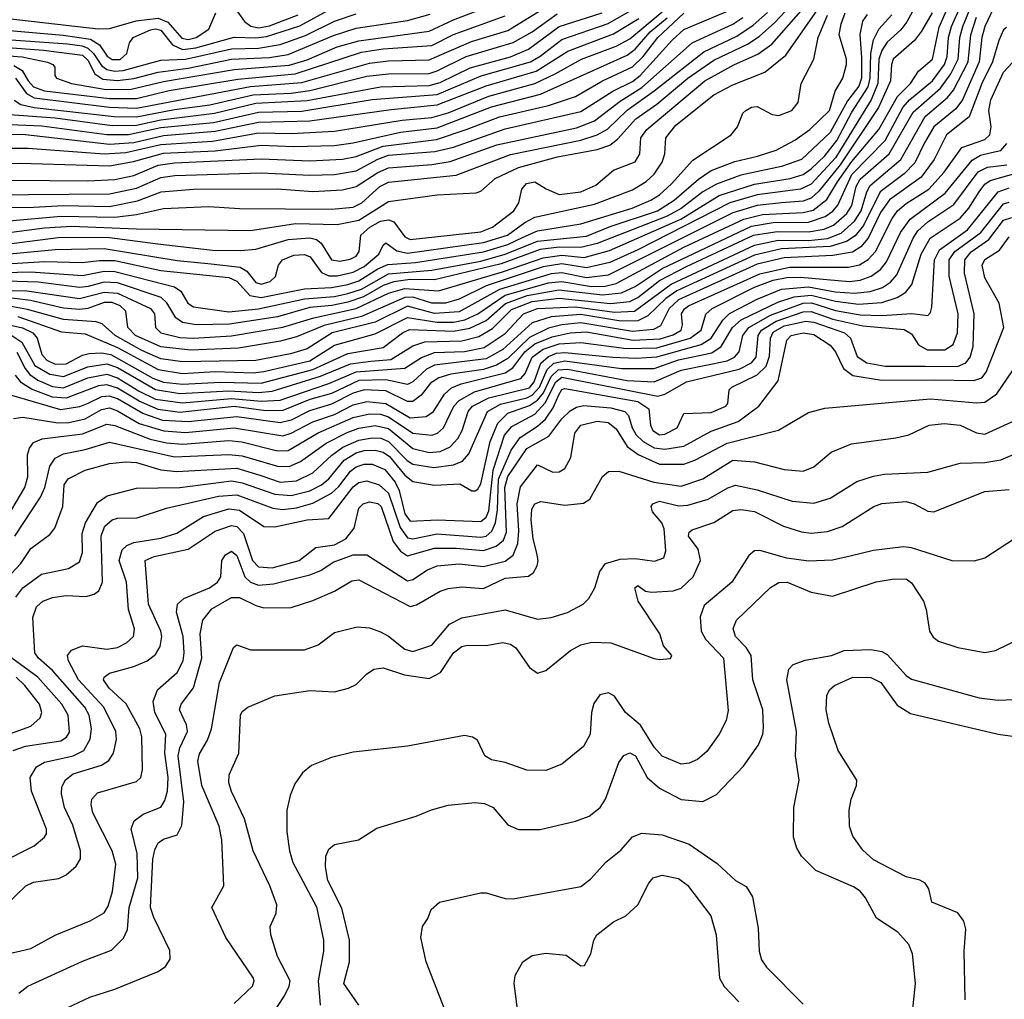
# Model space of a CAD drawing. Extents: x 997028 to 1115134, y 536408 to 618974.
# Tile 155 of 256: x 1025444 to 1029077, y 557977 to 561590. Entities that reach past the tile are written whole.
import ezdxf

# ---------------------------------------------------------------- set-up
doc = ezdxf.new("R2010")
doc.units = 0

msp = doc.modelspace()

# ---------------------------------------------------------------- linework, layer by layer
at = {"layer": '0CON10XD'}
for points in [[(1025395, 560803.8), (1025535, 560822.4), (1025635, 560828.5), (1025875, 560818.3), (1026295, 560812.1), (1026461.2, 560838.8), (1026615, 560835.1), (1026695, 560850.4), (1026805, 560919.3), (1026985, 560944.1), (1027128.8, 560951.2), (1027145, 560957.8), (1027198.9, 561005), (1027284.9, 561045.1), (1027428.1, 561085), (1027575, 561111.2), (1027622.1, 561127.9), (1027650.4, 561149.6), (1027717.6, 561225), (1027795, 561279.1), (1027909.5, 561375), (1028005, 561441.2), (1028129.9, 561500.1), (1028172.4, 561527.7), (1028230.2, 561579.8), (1028384.8, 561745)], [(1025405, 560464.9), (1025453.5, 560453.5), (1025492.5, 560435), (1025508.4, 560415), (1025525, 560354.8), (1025544.3, 560335), (1025575, 560319.9), (1025615, 560320.8), (1025675, 560352.4), (1025700.5, 560359.5), (1025745, 560361.6), (1025780.3, 560355), (1025935, 560268.3), (1025975, 560253.2), (1026045, 560245.5), (1026185, 560253.7), (1026335, 560249.8), (1026525, 560300), (1026655, 560358.7), (1026785, 560380.6), (1026857, 560435), (1026882.6, 560447.4), (1027045, 560441.9), (1027105, 560452.7), (1027165, 560481), (1027236.2, 560543.8), (1027317, 560573), (1027434, 560594), (1027594.1, 560575.9), (1027665, 560583.3), (1027715, 560605.6), (1027815, 560672.1), (1028145, 560828.6), (1028225, 560842.1), (1028355, 560843.2), (1028415.9, 560864.1), (1028445, 560884.3), (1028463.4, 560906.6), (1028515, 561019.4), (1028637.6, 561145), (1028703.4, 561266.6), (1028727.2, 561295), (1028812.2, 561365), (1028856.3, 561425), (1028867, 561455), (1028871.5, 561525), (1028883, 561565), (1028948.5, 561715)], [(1025436.9, 560495), (1025598.5, 560438.5), (1025685, 560431.6), (1025805, 560381), (1025955, 560300.1), (1026045, 560285.3), (1026165, 560292.7), (1026305, 560287.9), (1026345, 560292), (1026515, 560332.5), (1026605, 560389.7), (1026755, 560431.1), (1026875, 560492.3), (1026985, 560474.8), (1027045, 560474.9), (1027086.7, 560483.3), (1027135, 560505.1), (1027235, 560573.8), (1027395, 560619.8), (1027445, 560624.6), (1027553.8, 560606.2), (1027605, 560607.7), (1027645, 560616.7), (1027895, 560751.5), (1028116, 560854), (1028185, 560871.8), (1028335, 560878.8), (1028372.1, 560887.9), (1028422.5, 560927.5), (1028462.1, 560992.1), (1028515, 561066.8), (1028614.9, 561185), (1028683.4, 561306.6), (1028731.1, 561355), (1028760.2, 561399.8), (1028812.9, 561445), (1028837.1, 561562.9), (1028903.1, 561715)], [(1027386.1, 560966.1), (1027435, 560945.5), (1027515, 560955.5), (1027569.5, 560980.5), (1027634.7, 561035.3), (1027715, 561066), (1027731.8, 561095), (1027736.6, 561155), (1027758.4, 561185), (1027972.2, 561365), (1028082, 561425), (1028167.3, 561462.7), (1028219.4, 561500.6), (1028398.9, 561705)], [(1025346.7, 561206.7), (1025525, 561198.5), (1025765, 561167), (1025845, 561166.9), (1025965, 561192.1), (1026158.5, 561211.5), (1026325, 561249.4), (1026485, 561253.4), (1026745, 561295.8), (1026985, 561314.3), (1027147.2, 561382.8), (1027328.8, 561435), (1027365, 561455.7), (1027445, 561517.8), (1027615, 561576.5), (1027765, 561663.9)], [(1025355, 560721.2), (1025575, 560743.1), (1025755, 560746.4), (1026025, 560702.4), (1026149.8, 560690.2), (1026257.2, 560677.2), (1026282.2, 560662.2), (1026315, 560621.2), (1026335, 560614.2), (1026367.9, 560625), (1026387.2, 560642.8), (1026399.2, 560685), (1026413.5, 560705), (1026455, 560721.1), (1026495, 560723.8), (1026515.3, 560715), (1026557.6, 560657.6), (1026585, 560645.7), (1026615, 560645.4), (1026675, 560658.4), (1026715, 560679.5), (1026769.3, 560725), (1026785, 560758.8), (1026795, 560767.5), (1026835, 560737.3), (1026875, 560728.9), (1027155, 560768.3), (1027243.4, 560795), (1027307.4, 560842.6), (1027345, 560861.4), (1027565, 560910.1), (1027705, 560963.2), (1027756.2, 560993.8), (1027785, 561020), (1027815.2, 561065), (1027824.3, 561095), (1027828.2, 561155), (1027865, 561200.7), (1028005, 561312.6), (1028075, 561350.4), (1028193.6, 561396.4), (1028270.6, 561459.4), (1028413.9, 561665)], [(1028751.7, 561645), (1028717.2, 561582.8), (1028695, 561553.4), (1028645, 561506.8), (1028625, 561476.7), (1028615, 561444.3), (1028610.3, 561355), (1028585.8, 561294.2), (1028455, 561080.8), (1028365, 560984.1), (1028325, 560964.9), (1028165, 560944.3), (1028065, 560914.7), (1027725, 560741.2), (1027621.2, 560695), (1027535, 560674.9), (1027445, 560689.2), (1027375, 560678.9), (1027165, 560608.7), (1027065, 560559.9), (1027015.7, 560545), (1026965, 560544.7), (1026895, 560566.3), (1026865, 560565.6), (1026705, 560495.6), (1026567.4, 560462.6), (1026465, 560420.3), (1026406, 560404), (1026250.9, 560379.1), (1026075, 560371.6), (1025965, 560383.1), (1025871.3, 560425), (1025842.8, 560455), (1025835.6, 560515), (1025814.8, 560535), (1025785, 560546.8), (1025755, 560547.1), (1025695, 560525.1), (1025665, 560521.2), (1025605, 560526.4), (1025484, 560554), (1025395.2, 560565.2)], [(1025415, 560425.3), (1025451.4, 560401.4), (1025499.6, 560315), (1025555, 560282.5), (1025605, 560274.3), (1025695, 560310), (1025765, 560320.9), (1025805, 560307.7), (1025945, 560226), (1026035, 560211), (1026215, 560221.4), (1026324.9, 560214.9), (1026375, 560219.7), (1026554.1, 560275.9), (1026665, 560321.4), (1026739.5, 560330.5), (1026812.8, 560337.2), (1026895, 560387.6), (1026938.3, 560401.7), (1027075, 560406.1), (1027138.2, 560421.8), (1027189.2, 560450.8), (1027258.9, 560521.1), (1027335, 560550.4), (1027435, 560563.4), (1027624, 560544), (1027695, 560551.1), (1027725, 560566), (1027805, 560628.4), (1027905, 560680), (1028151.4, 560795), (1028239.6, 560809.6), (1028355, 560807.3), (1028412.2, 560817.8), (1028447.5, 560832.5), (1028496.9, 560875), (1028515.1, 560905), (1028530.5, 560975), (1028545, 561001.8), (1028652.3, 561095), (1028741, 561249), (1028841.8, 561338.2), (1028880, 561390), (1028906.7, 561445), (1028913.4, 561525), (1028924.1, 561565), (1028967.9, 561672.1)], [(1025427.6, 561375), (1025468.4, 561318.4), (1025497.5, 561302.5), (1025775, 561267.5), (1025875, 561264.2), (1026295, 561343.3), (1026485, 561358.7), (1026735, 561430.5), (1026805, 561439.1), (1026955, 561441.6), (1027110.5, 561509.5), (1027245, 561550.4), (1027415.2, 561654.8)], [(1025855, 561334.5), (1025975, 561362.8), (1026235, 561406.9), (1026437.8, 561422.2), (1026505, 561441.9), (1026615, 561489.8), (1026695, 561512.6), (1026955, 561547.9), (1027045, 561590), (1027205, 561651.8)], [(1025235, 560654.7), (1025485, 560659.8), (1025675, 560647.3), (1025755, 560662.2), (1025795, 560661.5), (1026014.6, 560605), (1026038.8, 560588.8), (1026064.6, 560545), (1026085, 560531.1), (1026215, 560512.7), (1026325, 560523.5), (1026495, 560560.6), (1026605, 560569.4), (1026655, 560579.8), (1026705, 560596.8), (1026805, 560652.9), (1026965, 560666.9), (1027145, 560699.5), (1027234.8, 560725.2), (1027355, 560773.1), (1027535, 560791.8), (1027622.7, 560827.3), (1027797.8, 560885), (1027858.5, 560925), (1027948.3, 561001.7), (1027995, 561033.4), (1028083.1, 561066.9), (1028166.5, 561086.5), (1028235, 561108.8), (1028305, 561145.8), (1028360.3, 561185), (1028432.7, 561255), (1028453.7, 561326.3), (1028482.1, 561375), (1028495.3, 561425), (1028495.3, 561445), (1028467.7, 561535), (1028474.8, 561575), (1028490.3, 561615)], [(1025255, 561251.5), (1025575, 561228.1), (1025675.1, 561214.9), (1025785, 561199.7), (1025875, 561200.8), (1025965, 561220.9), (1026162.7, 561245), (1026315, 561282.3), (1026505, 561291.9), (1026775, 561342.5), (1026955, 561347), (1026995, 561358.2), (1027106.8, 561413.2), (1027255, 561452.7), (1027321.5, 561481.5), (1027435, 561565.4), (1027592.9, 561615)], [(1025273.6, 561116.4), (1025475, 561117), (1025755, 561095.1), (1025835, 561100.6), (1025965, 561129.8), (1026155, 561142.5), (1026325, 561173), (1026445, 561170.8), (1026605, 561179.5), (1026855, 561220.1), (1026965, 561229.5), (1027025, 561247.2), (1027175, 561307.8), (1027345, 561354.7), (1027419.5, 561390.5), (1027517.1, 561445), (1027645, 561492.6), (1027695, 561520.1), (1027815, 561619)], [(1025325, 560944), (1025775, 560947.6), (1025875, 560968.7), (1025965, 561008.5), (1026016.7, 561015), (1026335, 561025.1), (1026515, 561016.8), (1026605, 561019.7), (1026685, 561033), (1026765, 561076.2), (1026805, 561090.3), (1026975.7, 561104.3), (1027045, 561120), (1027235, 561188.1), (1027515, 561252.2), (1027633.3, 561326.7), (1027705, 561361.9), (1027733.8, 561385), (1027851.7, 561515), (1027895, 561554.2), (1028065, 561625.4)], [(1025335, 561556.5), (1025603.6, 561533.6), (1025705, 561518.7), (1025738.1, 561498.1), (1025766.3, 561456.3), (1025785, 561443.1), (1025815, 561443.9), (1025839.1, 561465), (1025848.4, 561505), (1025862, 561525), (1025926.6, 561553.4), (1025945, 561556.9), (1025965, 561551.9), (1026007.2, 561497.2), (1026045, 561480.3), (1026094, 561486), (1026235, 561526.3), (1026315, 561522.8), (1026355, 561528.3), (1026477.3, 561567.3), (1026595, 561631)], [(1025335, 561601.5), (1025733.1, 561556.9), (1025775, 561557.6), (1025873.9, 561586.1), (1025955, 561595.8), (1025991, 561581), (1026041.7, 561521.7), (1026065, 561517.4), (1026095, 561524.7), (1026141.2, 561555), (1026167.3, 561615)], [(1025335, 560685.9), (1025535, 560698.6), (1025675.1, 560695.1), (1025737.4, 560702.6), (1025795, 560702), (1025965, 560665.6), (1026215, 560639.3), (1026245, 560625.5), (1026293.4, 560573.4), (1026335, 560565.1), (1026495, 560597.7), (1026595, 560602), (1026655, 560613.1), (1026695, 560627), (1026765, 560671.5), (1026802.6, 560687.4), (1026904.4, 560695), (1027155, 560734.1), (1027245, 560761.2), (1027301.3, 560788.7), (1027355, 560811.2), (1027515, 560836.7), (1027704.6, 560895), (1027773.3, 560925), (1027805, 560944.5), (1027849.1, 560985), (1027927.7, 561072.3), (1028068.9, 561165), (1028092.5, 561195), (1028112, 561245), (1028124, 561255), (1028145, 561267.5), (1028165, 561270), (1028220.6, 561240.6), (1028245, 561236.4), (1028293.1, 561255), (1028316.4, 561285), (1028328.2, 561355), (1028374.8, 561445.2), (1028391.1, 561525), (1028425, 561606.4)], [(1025336.8, 560593.2), (1025470.4, 560589.6), (1025665, 560561.8), (1025755, 560584.9), (1025805, 560581.1), (1025926.5, 560525), (1025940.8, 560505), (1025944.7, 560455), (1025965, 560435.2), (1026035, 560418.3), (1026085, 560416), (1026225, 560424.2), (1026415, 560456), (1026529.1, 560490.9), (1026685, 560524.6), (1026805, 560581.1), (1026865, 560598.8), (1026989.6, 560590.4), (1027225, 560660), (1027375, 560711.5), (1027445, 560721.1), (1027526.7, 560713.3), (1027620.8, 560739.2), (1027883.1, 560855), (1028025, 560941.6), (1028155, 560983.6), (1028286.9, 561005), (1028335, 561019.3), (1028365, 561039.7), (1028415, 561088.5), (1028459.5, 561145), (1028515, 561248.8), (1028575, 561343.2), (1028581.9, 561375), (1028584.5, 561465.5), (1028594.5, 561515.5), (1028614.5, 561555), (1028662.2, 561607.8)], [(1028570.9, 561609.1), (1028554.6, 561585.4), (1028544.8, 561535.2), (1028550.5, 561450.5), (1028550.4, 561375), (1028540.9, 561345), (1028498.8, 561291.2), (1028435, 561174.5), (1028328.6, 561075), (1028255, 561049.2), (1028105, 561017), (1028015.8, 560984.2), (1027965, 560955.9), (1027885, 560894), (1027832.7, 560865), (1027574.8, 560765.2), (1027515, 560749.8), (1027435, 560750.7), (1027365, 560742.1), (1027220.6, 560689.4), (1026975, 560630.8), (1026885, 560631.8), (1026825, 560623.7), (1026785, 560609.7), (1026712.5, 560567.5), (1026655, 560548.3), (1026595.5, 560535.5), (1026515, 560528.2), (1026395, 560494.5), (1026217.4, 560467.4), (1026095, 560464.3), (1026045, 560473.2), (1026020.5, 560490.5), (1025986.5, 560546.5), (1025965.5, 560565.4), (1025805, 560619.7), (1025755, 560622.4), (1025696, 560606), (1025665, 560602.6), (1025511.6, 560621.6), (1025395, 560625.2)], [(1025405, 560848.6), (1025595, 560865.3), (1025795, 560862.2), (1025875, 560871.3), (1025975, 560894.1), (1026141.5, 560901.5), (1026255, 560894.4), (1026595, 560891.4), (1026675, 560898.5), (1026706.1, 560915), (1026773, 560975), (1026805, 560991.1), (1027055, 561017.4), (1027255, 561093.6), (1027515, 561145.9), (1027574.7, 561165.3), (1027613.3, 561186.7), (1027685, 561257), (1027785, 561328.4), (1027968.3, 561471.7), (1028090.7, 561529.3), (1028150.4, 561569.6), (1028203.5, 561616.5)], [(1028810.7, 561615), (1028771.5, 561548.5), (1028745.9, 561514.1), (1028667.7, 561445), (1028661.1, 561425), (1028657.8, 561365), (1028613.4, 561266.6), (1028471.8, 561055), (1028392.8, 560957.2), (1028365, 560931.8), (1028335, 560920.9), (1028254.7, 560915.3), (1028165, 560905.1), (1028075, 560877.5), (1027615, 560648.2), (1027535, 560637.8), (1027445, 560656.7), (1027405, 560653.3), (1027215, 560595.1), (1027065, 560512.3), (1026975, 560506.1), (1026875, 560533.2), (1026755, 560474.7), (1026596.5, 560435), (1026505, 560376.7), (1026442.8, 560357.2), (1026315, 560333.2), (1026045, 560327.7), (1025965, 560339.6), (1025895, 560369.7), (1025795.6, 560425), (1025748.3, 560468.3), (1025725.8, 560475.8), (1025605, 560484.7), (1025471.9, 560521.9), (1025405, 560534)], [(1025415, 560998.4), (1025695, 560995.9), (1025795, 561000.5), (1025865.2, 561015.2), (1025955, 561053.7), (1026015, 561061.9), (1026335, 561077), (1026515, 561070.1), (1026635, 561075.4), (1026685, 561085.9), (1026785, 561124.3), (1026982.1, 561147.9), (1027095, 561187), (1027215, 561232), (1027395, 561273.6), (1027495, 561307.1), (1027594.9, 561365.1), (1027705, 561416.6), (1027744.9, 561455.1), (1027798.8, 561525), (1027895, 561614)], [(1025421.7, 561421.7), (1025452.5, 561402.5), (1025475.2, 561365.2), (1025495, 561342.9), (1025535, 561328.4), (1025775, 561300), (1025875, 561299.7), (1025995, 561328.6), (1026249.2, 561370.8), (1026459.9, 561390.2), (1026705, 561470), (1026785, 561482.9), (1026965, 561494.6), (1027044.7, 561535.3), (1027235, 561604.8)], [(1025422.9, 561292.9), (1025447.8, 561277.8), (1025496.9, 561266.9), (1025792.8, 561232.8), (1025875, 561231.8), (1026015, 561259.4), (1026145, 561276.2), (1026305, 561312.9), (1026445, 561319.2), (1026515, 561328.7), (1026725, 561381.5), (1026805, 561390.2), (1026955, 561392), (1026985, 561401.2), (1027091.8, 561455), (1027265, 561505.7), (1027335, 561545.1), (1027427.5, 561612.5)], [(1029037.6, 561632.4), (1029006, 561565), (1028994.4, 561525), (1028984.7, 561435), (1028922.9, 561295), (1028898.4, 561261.6), (1028817.7, 561195), (1028783.5, 561136.5), (1028747.4, 561062.6), (1028708, 561022), (1028619.7, 560955), (1028558.4, 560831.6), (1028526.5, 560793.5), (1028495, 560772.1), (1028435, 560753.5), (1028255, 560744.9), (1028155, 560722.1), (1027869.4, 560590.6), (1027828, 560562), (1027761.6, 560498.4), (1027725, 560479.1), (1027662.2, 560477.8), (1027515, 560502.5), (1027405, 560494.7), (1027335, 560472), (1027226.7, 560373.3), (1027165, 560339.6), (1026975, 560315.9), (1026945, 560300.7), (1026895, 560254.8), (1026875, 560244.8), (1026795, 560261.6), (1026695, 560259.2), (1026595, 560211.7), (1026515, 560189.2), (1026415, 560148.6), (1026352.3, 560147.7), (1026235, 560163.1), (1026035, 560141.9), (1025955, 560152.4), (1025885, 560183.4), (1025805, 560231.2), (1025765, 560243.9), (1025735, 560239.8), (1025615, 560194.7), (1025565, 560197.5), (1025487.3, 560227.3), (1025450.4, 560250.4), (1025428.8, 560278.8)], [(1025825, 561403.1), (1025965, 561441.2), (1026055, 561444.7), (1026225, 561482.6), (1026325, 561485.5), (1026405, 561499.3), (1026498.4, 561531.6), (1026605, 561584.6), (1026685, 561611.7)], [(1025865, 561373.6), (1025955, 561396.6), (1026065, 561411.3), (1026225, 561444.5), (1026365, 561450.9), (1026435, 561461.8), (1026602.4, 561532.4), (1026685, 561559), (1026875, 561586.8), (1026958.8, 561611.2)], [(1026236.1, 561635), (1026273.5, 561583.5), (1026296.5, 561566.5), (1026325, 561560.5), (1026365, 561567.2), (1026471.3, 561608.7)], [(1025215, 561172.1), (1025465, 561166.8), (1025775, 561131.3), (1025865, 561136.8), (1025975, 561163.5), (1026165, 561179.3), (1026325, 561212.4), (1026515, 561216.6), (1026815, 561259.6), (1026985, 561275.7), (1027165, 561346.6), (1027349.4, 561400.6), (1027466.4, 561473.6), (1027635, 561537.9), (1027728.2, 561595)], [(1025255, 560897.1), (1025495, 560898.7), (1025604.9, 560905.1), (1025775, 560901.3), (1025878, 560922), (1025965.2, 560955.2), (1026084.6, 560965.4), (1026395, 560965.8), (1026525, 560956.8), (1026635, 560962.8), (1026685, 560975.2), (1026765, 561026.9), (1026805, 561044.4), (1026965, 561056.4), (1027032.3, 561067.7), (1027205, 561128.9), (1027498, 561192), (1027565, 561217.2), (1027660.1, 561289.8), (1027740.1, 561339.9), (1027924.9, 561505.1), (1028075, 561573.2), (1028112.2, 561597.8)], [(1025345, 561058.3), (1025445, 561061.4), (1025775, 561051.3), (1025863.2, 561066.8), (1025975, 561097.6), (1026165, 561106.2), (1026335, 561127.4), (1026455, 561122.8), (1026605, 561126.8), (1026675, 561135.9), (1026849.4, 561175), (1026985, 561191.6), (1027185, 561268.4), (1027365.4, 561315), (1027685, 561460), (1027715, 561481.1), (1027770.8, 561545), (1027832.9, 561597.1)], [(1025433.6, 560363.6), (1025463.3, 560303.3), (1025481, 560281), (1025510.8, 560260.8), (1025565, 560237.8), (1025605, 560232.9), (1025695, 560268.9), (1025765, 560282.6), (1025805, 560269.7), (1025885, 560219.7), (1025945, 560191.1), (1026045, 560176.5), (1026225, 560192.9), (1026335, 560183.3), (1026405, 560187), (1026585, 560247.9), (1026685, 560291.6), (1026865, 560304.3), (1026926.1, 560343.9), (1026975, 560363.1), (1027085, 560365.9), (1027158.4, 560381.6), (1027235, 560432.6), (1027303.4, 560505), (1027355, 560524.5), (1027495, 560531.7), (1027638.6, 560511.4), (1027712.7, 560515), (1027847.5, 560615), (1028155, 560759), (1028243.4, 560776.6), (1028355, 560776.3), (1028425, 560783.3), (1028475, 560803.4), (1028525, 560847.4), (1028549.7, 560885), (1028569.5, 560955), (1028581.9, 560978.1), (1028695.2, 561075), (1028785, 561233.7), (1028867.3, 561302.7), (1028889.6, 561330.4), (1028944.3, 561435), (1028954.3, 561535), (1028975, 561599.2)], [(1029085, 561562), (1029075, 561552.9), (1029056.9, 561513.1), (1029033.8, 561435), (1028994.9, 561355), (1028948.2, 561231.8), (1028864.4, 561165), (1028819.2, 561075), (1028770.9, 561009.1), (1028653.8, 560926.2), (1028620.9, 560879.1), (1028575, 560784), (1028547.7, 560752.3), (1028517.1, 560732.9), (1028445, 560720.9), (1028265, 560712.1), (1028165, 560688.2), (1027875, 560556.5), (1027840.4, 560525), (1027808.7, 560461.3), (1027783, 560447), (1027705, 560440.3), (1027515, 560472.2), (1027445, 560464.7), (1027395, 560452.4), (1027325, 560418.6), (1027245, 560340), (1027203.8, 560316.2), (1027155, 560300), (1027035, 560282.3), (1026990.6, 560269.4), (1026960, 560250), (1026924.9, 560205.1), (1026895, 560182.2), (1026875, 560181.7), (1026795, 560220.8), (1026715, 560224.5), (1026675, 560212.6), (1026595, 560171.6), (1026512.9, 560147.1), (1026445, 560112.9), (1026405, 560103.2), (1026245, 560125.7), (1026065, 560106.5), (1025972.1, 560112.1), (1025897.9, 560137.9), (1025805, 560191.5), (1025775, 560201.8), (1025745, 560199.6), (1025694.7, 560174.7), (1025665, 560162.4), (1025595, 560150.6), (1025415, 560204.5)], [(1025315, 561494.3), (1025532, 561478), (1025675, 561459.3), (1025695, 561441.4), (1025720.7, 561390.7), (1025751, 561371), (1025804.1, 561365.9), (1025865, 561373.6)], [(1025325, 561522.7), (1025620.7, 561500.7), (1025674, 561494), (1025695.3, 561485.3), (1025716.1, 561466.1), (1025745, 561421.6), (1025765, 561406.7), (1025795, 561400.5), (1025825, 561403.1)], [(1025370.4, 561459.6), (1025452.7, 561452.7), (1025546.8, 561433.2), (1025565.7, 561425), (1025572.9, 561415), (1025572.9, 561385), (1025579.4, 561375), (1025635.4, 561355.4), (1025763.3, 561333.3), (1025855, 561334.5)], [(1025420.4, 560119.6), (1025455, 560124.3), (1025585, 560103.4), (1025625, 560105.1), (1025685, 560118.6), (1025745, 560152.6), (1025775, 560158.1), (1025805, 560147), (1025885, 560100.5), (1025976.2, 560073.8), (1026055, 560068.1), (1026235, 560084.9), (1026415, 560055.9), (1026445, 560064.6), (1026525, 560106.7), (1026605, 560133.8), (1026675, 560169.3), (1026725, 560181.6), (1026795, 560174.2), (1026885, 560121.6), (1026943.4, 560126.6), (1026971.3, 560145), (1027011.4, 560208.6), (1027037.4, 560232.6), (1027072.8, 560247.2), (1027235, 560288.2), (1027263.3, 560306.7), (1027308.4, 560365), (1027345, 560394.6), (1027409.1, 560420.9), (1027475.6, 560435), (1027535, 560438.7), (1027707.6, 560407.6), (1027807.4, 560412.6), (1027855, 560427.3), (1027885.2, 560445), (1027890.2, 560465), (1027886.7, 560505), (1027896.6, 560523.3), (1027912.5, 560535), (1028175, 560652.9), (1028285, 560677.7), (1028503, 560677), (1028543.6, 560686.4), (1028575, 560705.5), (1028602.2, 560735), (1028663.2, 560856.8), (1028683, 560885), (1028715, 560911.9), (1028799.4, 560965), (1028855, 561027.7), (1028921.1, 561118.9), (1029005, 561148.7), (1029024.3, 561165), (1029029.4, 561195), (1029020.7, 561255), (1029027.6, 561295), (1029075, 561396.7), (1029107.4, 561432.6)], [(1025415, 559783.7), (1025462.5, 559865), (1025473.7, 559903.7), (1025472.4, 559985), (1025480, 560010), (1025495, 560030.4), (1025526.1, 560043.9), (1025675, 560062.6), (1025765, 560098.2), (1025795, 560093.7), (1025925, 560043.1), (1025985, 560030), (1026045.6, 560024.4), (1026215, 560038), (1026263.4, 560033.4), (1026395, 560000), (1026435, 560001.5), (1026545, 560065.9), (1026675, 560123.5), (1026735, 560136.9), (1026775, 560134.9), (1026805, 560125.5), (1026895, 560065.1), (1026965, 560057.6), (1026985.3, 560065), (1027008.3, 560085), (1027045.7, 560164.3), (1027065, 560186.1), (1027122.6, 560217.4), (1027292.9, 560267.1), (1027309.2, 560285), (1027335.1, 560345), (1027375, 560375.6), (1027435, 560394.6), (1027515, 560400.1), (1027683.1, 560376.9), (1027795, 560379.6), (1027918.7, 560415), (1027958.1, 560445), (1027976.4, 560503.6), (1027999.8, 560525), (1028155, 560603.1), (1028225, 560629.1), (1028275, 560638.9), (1028325, 560640.6), (1028505.8, 560624.2), (1028545, 560629.1), (1028585.9, 560644.1), (1028620.7, 560669.3), (1028643.1, 560696.9), (1028694.4, 560805.6), (1028729.8, 560855), (1028859, 560951), (1028958.4, 561071.6), (1028989.4, 561090.6), (1029030.3, 561100.3), (1029065, 561108.3), (1029086.4, 561133.6)], [(1025395, 559527.8), (1025447.8, 559585), (1025485, 559640.3), (1025555, 559691.5), (1025572.9, 559715), (1025603.5, 559795), (1025607.6, 559875), (1025623, 559897), (1025685, 559929), (1025775, 559952.7), (1025835, 559959.8), (1025875, 559956.6), (1025965, 559930), (1026023.8, 559923.8), (1026245, 559936.5), (1026330.4, 559910.4), (1026405, 559884.6), (1026465, 559889), (1026525, 559918.8), (1026595.4, 559984.6), (1026636.6, 560013.4), (1026695, 560039.9), (1026745, 560048.1), (1026776.4, 560046.4), (1026805, 560034.6), (1026873.9, 559963.9), (1026895, 559950.7), (1026971.7, 559938.3), (1027045, 559948), (1027077.6, 559962.4), (1027101.5, 559988.5), (1027170.4, 560145), (1027217.6, 560172.4), (1027314.9, 560195.1), (1027335, 560205.1), (1027362.5, 560235), (1027390.6, 560299.4), (1027415, 560322.8), (1027455, 560332.1), (1027665, 560303.9), (1027785, 560303.9), (1027875, 560335.6), (1027998.4, 560361.6), (1028032.5, 560385), (1028073.8, 560455), (1028106.9, 560483.1), (1028241.7, 560548.3), (1028301.5, 560568.5), (1028365, 560574.4), (1028455, 560551.5), (1028538.9, 560541.1), (1028625, 560547.2), (1028681.8, 560565), (1028714.3, 560585.7), (1028736.4, 560613.6), (1028771.2, 560725), (1028804.4, 560785), (1028915, 560858.4), (1028947, 560895), (1028984.2, 560955.8), (1029005, 560983.7), (1029025, 560997.4), (1029156, 561034)], [(1025426.1, 559685), (1025520.8, 559829.2), (1025536.1, 559865), (1025555, 559943.5), (1025575, 559972.7), (1025605, 559988.4), (1025685, 560004.8), (1025775, 560032.2), (1026015, 559978.1), (1026215, 559987), (1026265, 559981.4), (1026395, 559943.1), (1026437.8, 559942.2), (1026479.8, 559960.2), (1026575, 560028.2), (1026652.6, 560067.4), (1026695, 560083.8), (1026755, 560093.2), (1026805, 560082), (1026895, 560008.4), (1026955, 559994), (1026995, 559997.7), (1027031.8, 560015), (1027060.6, 560045), (1027076.9, 560075), (1027099.2, 560145), (1027114.4, 560165), (1027175, 560195.6), (1027325, 560232.8), (1027342.8, 560255), (1027366.7, 560323.3), (1027395, 560348.5), (1027425, 560360.2), (1027455, 560363.3), (1027633.3, 560345), (1027718.8, 560341.2), (1027795, 560346.7), (1027958.2, 560391.8), (1027995, 560416.1), (1028038.1, 560481.9), (1028063.5, 560506.5), (1028165, 560559.8), (1028255, 560596.1), (1028354.9, 560605.1), (1028453, 560587), (1028525, 560581.1), (1028582.4, 560587.6), (1028627.7, 560602.3), (1028657.6, 560622.4), (1028680.6, 560649.4), (1028741.5, 560785), (1028758.7, 560811.3), (1028795, 560844.2), (1028890.9, 560909.1), (1028981.3, 561028.7), (1029015, 561046.4), (1029086.6, 561055)], [(1025395, 560762.7), (1025595, 560788), (1025775, 560786.5), (1025953.3, 560763.3), (1026155, 560740.6), (1026259.3, 560739.3), (1026315, 560744.1), (1026435, 560778.9), (1026515, 560786.1), (1026539.1, 560779.1), (1026556, 560766), (1026594.3, 560705), (1026625, 560699), (1026663.4, 560706.6), (1026685, 560718.1), (1026696.1, 560735), (1026703, 560795), (1026736.3, 560825), (1026775, 560846.9), (1026805, 560852.1), (1026824.4, 560844.4), (1026865, 560789.3), (1026885, 560779.5), (1027145, 560807.2), (1027188.7, 560825), (1027267.4, 560885), (1027285.9, 560915), (1027296.6, 560965), (1027313.5, 560986.5), (1027345, 560991.9), (1027386.1, 560966.1)], [(1025429.8, 559460.2), (1025455, 559494.2), (1025524.4, 559545.6), (1025623.6, 559566.4), (1025665, 559590), (1025675.2, 559624.8), (1025674, 559695), (1025686, 559734), (1025730.7, 559809.3), (1025766.5, 559833.5), (1025875, 559862.7), (1026035, 559864.8), (1026225, 559888.9), (1026265, 559882.1), (1026385, 559839.6), (1026445, 559835.1), (1026515, 559852.2), (1026557.8, 559875), (1026585, 559896.4), (1026641, 559965), (1026685, 559993), (1026715, 560001.4), (1026755, 560002.9), (1026785, 559995.6), (1026808.8, 559978.8), (1026865, 559909.7), (1026895, 559886.5), (1026975, 559873.3), (1027067.8, 559877.8), (1027112.3, 559852.3), (1027125, 559852), (1027135, 559858), (1027145, 559878), (1027179.6, 560035), (1027207.9, 560102.1), (1027245, 560138.5), (1027325, 560167), (1027355, 560186.4), (1027376.3, 560213.7), (1027405.5, 560274.5), (1027431.4, 560298.6), (1027465, 560301.5), (1027685, 560259.9), (1027785, 560255.1), (1027885, 560297.8), (1028055, 560331.8), (1028081.8, 560345), (1028099.3, 560365), (1028112.4, 560425), (1028134.9, 560455.1), (1028215, 560500.4), (1028335, 560544.2), (1028365.4, 560545.4), (1028455, 560517.2), (1028545, 560501.6), (1028625, 560499.1), (1028736, 560506), (1028795, 560499.4), (1028805, 560510), (1028810, 560530), (1028819.7, 560705), (1028838.5, 560741.5), (1028941.1, 560815), (1029055, 560955.5), (1029095, 560970.6)], [(1025375, 558481.9), (1025497.2, 558542.8), (1025535.3, 558574.7), (1025542.5, 558587.5), (1025542.5, 558605), (1025486.9, 558745), (1025482.5, 558795), (1025505.5, 558835), (1025535, 558851.8), (1025569.4, 558859.4), (1025640.6, 558875), (1025680, 558895), (1025704.1, 558935.9), (1025709.2, 558975), (1025700.2, 559025), (1025684.5, 559055), (1025565, 559190.2), (1025512.7, 559235), (1025500, 559255), (1025492.1, 559385), (1025505.2, 559424.8), (1025528.9, 559445), (1025565, 559458.4), (1025615, 559466.2), (1025687.3, 559462.7), (1025718.5, 559471.5), (1025735.9, 559484.1), (1025749.1, 559515), (1025744, 559686), (1025758.2, 559721.8), (1025785, 559745.3), (1025805, 559751.4), (1025876.7, 559753.3), (1025985, 559788.8), (1026177.1, 559832.9), (1026245, 559838.3), (1026378, 559788), (1026415, 559783.5), (1026465, 559789.6), (1026525, 559806.9), (1026595, 559843.8), (1026621.9, 559868.1), (1026664.9, 559925.1), (1026685, 559940.6), (1026715, 559950.4), (1026745, 559950.6), (1026790.9, 559930.9), (1026830, 559885), (1026844.1, 559854.1), (1026865, 559768.1), (1026885, 559741), (1026985, 559745.4), (1027145, 559739.5), (1027164.9, 559755.1), (1027175, 559779.1), (1027191.5, 559928.5), (1027232.8, 560057.2), (1027260.4, 560089.6), (1027344.6, 560135.4), (1027383.4, 560176.6), (1027421.8, 560255), (1027445, 560271.9), (1027798.2, 560201.9), (1027825, 560209.5), (1027904.6, 560255), (1028099, 560301), (1028145, 560324.2), (1028162, 560345), (1028169.5, 560425), (1028181.2, 560445), (1028235, 560478.8), (1028335, 560512.7), (1028365, 560514.4), (1028445, 560485.9), (1028555, 560461.1), (1028707.5, 560447.5), (1028735, 560431.1), (1028760.9, 560390.9), (1028792.7, 560372.7), (1028857.5, 560372.5), (1028888.4, 560391.6), (1028905.2, 560435), (1028907, 560505), (1028873.9, 560643.9), (1028873.5, 560705), (1028894.5, 560735), (1028990.4, 560805), (1029075, 560910.9), (1029095, 560917.1)], [(1025395, 558326.2), (1025466.2, 558395), (1025495, 558408.9), (1025587.7, 558422.3), (1025615, 558436.2), (1025651.8, 558468.2), (1025667.5, 558495), (1025667.8, 558525), (1025639.4, 558619.4), (1025608.6, 558685), (1025597.7, 558735), (1025598.8, 558761.2), (1025613.1, 558786.9), (1025641.6, 558808.4), (1025745, 558840.9), (1025772.4, 558857.6), (1025790, 558885), (1025801, 558935), (1025799, 558965), (1025753.8, 559055), (1025660.5, 559155), (1025623.8, 559225), (1025619.7, 559245), (1025634.8, 559265.2), (1025675, 559280.8), (1025765, 559268.7), (1025805, 559274.8), (1025838.4, 559291.6), (1025863.3, 559315), (1025867.1, 559342.9), (1025844.8, 559415), (1025838.1, 559515), (1025810.7, 559595), (1025822.4, 559635), (1025839.6, 559650.4), (1025865, 559661.5), (1025965, 559677.5), (1026023.4, 559696.6), (1026122.4, 559757.6), (1026215, 559785.7), (1026255, 559781.4), (1026345, 559721.1), (1026385, 559719.8), (1026505, 559745.7), (1026585, 559750), (1026675, 559866.7), (1026695, 559882.7), (1026725, 559889.2), (1026770.9, 559875), (1026805, 559844.4), (1026847.6, 559717.6), (1026875, 559679.4), (1026895, 559675.5), (1026985, 559694.4), (1027145, 559681), (1027165, 559685.4), (1027185.7, 559704.2), (1027199.7, 559735), (1027207.2, 559782.8), (1027211, 559895), (1027257.3, 560002.7), (1027290.8, 560049.2), (1027355, 560090.5), (1027383.6, 560116.4), (1027411.9, 560158.1), (1027434, 560206), (1027445, 560225.6), (1027455, 560229.6), (1027725, 560181.4), (1027765.6, 560155), (1027771.9, 560095), (1027780.2, 560075), (1027805, 560059.5), (1027825, 560061.5), (1027870.5, 560085), (1027895, 560138), (1027995, 560141.5), (1028049.5, 560165), (1028057.3, 560175), (1028062.5, 560225), (1028071.8, 560235), (1028165, 560279.7), (1028198.3, 560311.7), (1028211, 560349), (1028214.7, 560415), (1028225, 560437.6), (1028265, 560461), (1028345, 560478.5), (1028375, 560475.1), (1028487.9, 560435), (1028509.3, 560415), (1028535, 560348.2), (1028570.5, 560325), (1028637.4, 560312.6), (1028785, 560312.3), (1028905, 560310.7), (1028935, 560324.8), (1028951.1, 560345), (1028962, 560385), (1028965.7, 560505), (1028930.3, 560655), (1028931.2, 560705), (1028955, 560734.3), (1029019.9, 560780.1), (1029075, 560850.8), (1029105, 560860.4)], [(1026475, 559595.8), (1026536.3, 559643.7), (1026605, 559653.5), (1026647.3, 559675), (1026678.1, 559715), (1026695, 559788.9), (1026711.5, 559805), (1026735, 559811.9), (1026765, 559805.7), (1026777.6, 559795), (1026821.4, 559665), (1026849.3, 559629.3), (1026875, 559612.9), (1026975, 559640.4), (1027055, 559641.4), (1027155, 559632.1), (1027202.1, 559647.9), (1027229.1, 559670.8), (1027240.3, 559699.7), (1027233.9, 559865), (1027245, 559905.2), (1027315, 560008.6), (1027396, 560054), (1027445, 560118.1), (1027475, 560147), (1027499, 560161), (1027525, 560166.9), (1027625, 560158.7), (1027677.5, 560145), (1027690.9, 560130.9), (1027704.2, 560085), (1027719.1, 560059.1), (1027744.7, 560034.7), (1027785, 560011.2), (1027825, 560005.9), (1027895, 560017), (1027995, 560072.7), (1028095, 560108.4), (1028172.1, 560165), (1028242.3, 560257.7), (1028275, 560408.5), (1028290.9, 560425), (1028335, 560435.7), (1028375, 560428.5), (1028435, 560390.2), (1028455, 560365.3), (1028484, 560304), (1028517.9, 560277.9), (1028625, 560260.9), (1028818.2, 560261.9), (1028965, 560258.9), (1028995, 560269.7), (1029010.2, 560289.8), (1029075.5, 560455), (1029058.9, 560545), (1029005, 560638), (1028996, 560685), (1029005, 560706), (1029060.2, 560739.8), (1029095, 560789.1)], [(1026600.4, 559589.6), (1026675, 559616.8), (1026725, 559616.3), (1026875, 559520), (1026895, 559524.8), (1026948.6, 559561.4), (1026985, 559576), (1027065, 559583.7), (1027155, 559573.3), (1027235, 559592.6), (1027265.1, 559614.9), (1027281.7, 559658.3), (1027285.7, 559705), (1027279.4, 559805), (1027292.5, 559867.5), (1027355, 559948.2), (1027411.4, 559921.4), (1027435, 559922.9), (1027455.2, 559934.8), (1027478.3, 559975), (1027491.9, 560065), (1027514.7, 560095), (1027575, 560109.6), (1027615.3, 560105), (1027645, 560081.1), (1027686.1, 560016.1), (1027726.1, 559986.1), (1027805, 559950.2), (1027895, 559951.2), (1027935, 559965.9), (1028055, 560028.1), (1028243.8, 560076.2), (1028355, 560140.8), (1028415, 560157.9), (1028805, 560192), (1028975, 560177.5), (1029005, 560180), (1029050.2, 560209.8), (1029107.9, 560295)], [(1026085.4, 559125.4), (1026115.5, 559235), (1026110.3, 559325), (1026119.5, 559375), (1026152.9, 559417.1), (1026225, 559459.4), (1026255, 559459.2), (1026315, 559429), (1026345, 559420.5), (1026445, 559422.7), (1026525, 559447.8), (1026605, 559482.9), (1026669.5, 559520.5), (1026695, 559524.7), (1026885, 559425.9), (1026907.8, 559432.2), (1026995, 559482.3), (1027025, 559492.3), (1027075, 559498.4), (1027155, 559491.6), (1027235, 559530.2), (1027322, 559538), (1027339.4, 559550.6), (1027353.9, 559576.1), (1027357.7, 559595), (1027352, 559622), (1027338.4, 559675), (1027331.7, 559745), (1027333.5, 559785), (1027345, 559804.6), (1027366.4, 559813.6), (1027455, 559800), (1027525, 559807.5), (1027547.9, 559822.1), (1027594.4, 559905), (1027616.6, 559923.4), (1027655, 559924.5), (1027784.3, 559884.3), (1027885, 559869.7), (1027965, 559896.5), (1028075, 559965.2), (1028155, 559960), (1028265, 559931.5), (1028335.4, 559924.6), (1028375, 559941.5), (1028438, 559995), (1028514, 560026), (1028677.5, 560047.5), (1028725, 560059.6), (1028800, 560095), (1028855, 560101.2), (1028915, 560095.2), (1028975, 560066.6), (1029005, 560061.6), (1029135, 560120.7)], [(1026235, 557961.5), (1026303.1, 558025), (1026309.6, 558045), (1026306.8, 558055), (1026203.9, 558205), (1026152.5, 558315), (1026196.7, 558395), (1026189.3, 558565), (1026179.3, 558615), (1026115.7, 558765), (1026101.2, 558855), (1026107.7, 558882.3), (1026136.7, 558933.3), (1026151.7, 558975), (1026181.2, 559145), (1026232.9, 559275), (1026245, 559283.8), (1026295.5, 559265.5), (1026495, 559266.4), (1026545, 559284.4), (1026605, 559329.5), (1026689.7, 559350.3), (1026735, 559346.5), (1026775, 559332.3), (1026805, 559316.1), (1026865, 559268), (1026895, 559260), (1026965, 559282.7), (1027029.9, 559360.1), (1027075, 559383.8), (1027235, 559413.6), (1027355, 559378.8), (1027405.2, 559384.8), (1027465, 559403.3), (1027522.9, 559435), (1027544.7, 559455.3), (1027566.4, 559495), (1027584.6, 559555.4), (1027606.2, 559585), (1027659.2, 559600.8), (1027715, 559602.3), (1027786.8, 559593.2), (1027821.1, 559605), (1027828.9, 559631.1), (1027822.6, 559712.6), (1027814.1, 559735), (1027778.7, 559775), (1027774.7, 559795), (1027780.4, 559805), (1027805, 559813.9), (1027875, 559797.7), (1027909, 559799), (1027985, 559821.3), (1028056.6, 559863.5), (1028085, 559873.5), (1028165, 559856.3), (1028295, 559814.3), (1028375, 559806.7), (1028434.8, 559825.2), (1028533.5, 559886.5), (1028595, 559906.9), (1028635.7, 559914.3), (1028795, 559920.9), (1028915, 559954.1), (1029005, 559956.7), (1029065, 559967.4), (1029316.4, 560073.6)], [(1026332.2, 557855), (1026420.9, 557989.1), (1026438.7, 558025), (1026441.3, 558045), (1026394.6, 558135), (1026370, 558215), (1026368.6, 558245), (1026390.6, 558295), (1026392.2, 558325), (1026367.3, 558395), (1026305, 558524.2), (1026273.1, 558643.1), (1026225, 558742.9), (1026215.9, 558775), (1026216.8, 558805), (1026252.2, 558885), (1026258.6, 559025), (1026265, 559038), (1026285.5, 559054.5), (1026385, 559096.5), (1026515, 559116.5), (1026605, 559111.5), (1026656.7, 559125), (1026685, 559138.6), (1026723.3, 559176.7), (1026751.2, 559195), (1026785, 559200), (1026863.6, 559173.6), (1026955, 559160.4), (1026997.2, 559182.8), (1027045, 559254.6), (1027075, 559278.4), (1027095, 559283.4), (1027165, 559282.5), (1027225, 559293.1), (1027255, 559286.9), (1027275, 559272.9), (1027325, 559200.8), (1027355, 559180), (1027385, 559189.2), (1027476.4, 559263.6), (1027515, 559284.6), (1027555.4, 559294.6), (1027625, 559291.5), (1027785, 559234.2), (1027805, 559230), (1027845, 559233.8), (1027850, 559245), (1027820.3, 559280.3), (1027805.7, 559325), (1027725.8, 559445), (1027714.3, 559495), (1027725, 559503.3), (1027752.9, 559482.9), (1027775, 559478.9), (1027855, 559483.2), (1027885, 559493.3), (1027929.6, 559535), (1027956.4, 559595), (1027947.5, 559637.5), (1027912.5, 559685), (1027915, 559700), (1027925, 559709.1), (1028005, 559735.3), (1028075, 559780.3), (1028105, 559784.1), (1028155, 559776.4), (1028262.1, 559722.1), (1028328.9, 559701.1), (1028365, 559696.7), (1028425, 559702.5), (1028478.8, 559721.2), (1028595.9, 559794.1), (1028625, 559805.9), (1028715, 559813.5), (1028744.8, 559804.8), (1028795, 559777.3), (1028817.5, 559775), (1029005, 559850.5), (1029095, 559857.3)], [(1025395, 558143.9), (1025485, 558164.6), (1025575, 558214), (1025703.9, 558266.1), (1025755, 558295.5), (1025770.1, 558319.9), (1025786.8, 558375), (1025798.1, 558475), (1025785.2, 558525), (1025714.1, 558665), (1025707.7, 558695), (1025710.5, 558715), (1025731.3, 558738.7), (1025875, 558780), (1025891.1, 558795), (1025897, 558823), (1025894.3, 558945), (1025886.7, 558975), (1025836.8, 559066.8), (1025773.5, 559125), (1025753.5, 559155), (1025755, 559165.5), (1025775, 559180), (1025865, 559203.9), (1025914.5, 559225.5), (1025945, 559248.2), (1025961.5, 559278.5), (1025968.7, 559315), (1025964.8, 559335), (1025919.4, 559435), (1025906.9, 559595), (1025940.2, 559609.8), (1026065, 559637.3), (1026165, 559703.9), (1026225, 559724.5), (1026245, 559720.4), (1026270, 559695), (1026302.6, 559595), (1026325, 559571.9), (1026375, 559569), (1026475, 559595.8)], [(1029115, 559675.6), (1029005, 559604.4), (1028965, 559592.5), (1028885, 559593.8), (1028735, 559642), (1028705.9, 559645.9), (1028595, 559632.7), (1028508.3, 559611.7), (1028443.7, 559596.3), (1028355, 559592.9), (1028275, 559603.8), (1028175, 559632.1), (1028155, 559631.5), (1028135, 559614.3), (1028072.1, 559515), (1027970.3, 559429.7), (1027955, 559387.5), (1027959.2, 559335), (1027974.1, 559305), (1028040.9, 559235), (1028057.8, 559042.2), (1028050.5, 559005), (1028025.5, 558955), (1027979.5, 558890.5), (1027945, 558860.9), (1027915, 558847.9), (1027885, 558844.6), (1027815, 558873.9), (1027785, 558906.6), (1027735, 558987.6), (1027679.6, 559035), (1027638.9, 559095), (1027616.8, 559106.8), (1027585, 559099.5), (1027562.6, 559067.4), (1027554, 559035), (1027549.3, 558955), (1027525, 558910), (1027445, 558844.5), (1027385, 558821.2), (1027315, 558821.8), (1027235, 558850), (1027185, 558860), (1027160.8, 558875), (1027132.7, 558932.7), (1027114.3, 558944.3), (1027085, 558949.4), (1026875, 558910.9), (1026675, 558888.5), (1026595, 558868.9), (1026520.6, 558839.4), (1026488, 558812), (1026458.5, 558771.5), (1026441.4, 558728.6), (1026430, 558675), (1026430, 558595), (1026439.1, 558525), (1026452.1, 558482.1), (1026478.9, 558431.1), (1026538.5, 558318.5), (1026564.7, 558195), (1026565.4, 558155), (1026544.8, 558045), (1026552.9, 557955)], [(1025440.4, 557999.6), (1025474, 558025), (1025675, 558117.3), (1025782, 558158), (1025827.2, 558202.8), (1025841.8, 558235), (1025848.1, 558315), (1025879.7, 558425), (1025877.8, 558515), (1025854.7, 558605.3), (1025866.5, 558635), (1025899.9, 558660.1), (1025964.1, 558685.9), (1025979.3, 558710.7), (1025989.5, 558745), (1025991.9, 558795), (1025979.5, 558885), (1025983.5, 558955), (1025943, 559035), (1025936.3, 559075), (1025951.7, 559118.3), (1026025, 559182.3), (1026047.1, 559225), (1026051.1, 559255), (1026046.6, 559315), (1026022.1, 559405), (1026026.2, 559435), (1026049.5, 559455), (1026143.6, 559495), (1026173.2, 559515), (1026185.4, 559535), (1026189.6, 559595), (1026203.6, 559616.4), (1026225, 559629.3), (1026245, 559613.6), (1026274.9, 559534.9), (1026295.7, 559515.7), (1026325, 559504.4), (1026380.5, 559509.5), (1026515, 559542.1), (1026555, 559558.4), (1026600.4, 559589.6)], [(1026695.6, 557955), (1026640, 558035), (1026661.2, 558115), (1026660.6, 558195), (1026632.9, 558312.9), (1026581.4, 558415), (1026572.5, 558465), (1026573.9, 558505), (1026585, 558530.6), (1026605, 558548.5), (1026694.4, 558565.6), (1026761.4, 558608.6), (1026907, 558653), (1026963.7, 558676.3), (1027025, 558692.5), (1027125, 558702.9), (1027158.7, 558698.7), (1027190.8, 558685), (1027245, 558620), (1027285, 558602.9), (1027365, 558602.9), (1027495, 558634.4), (1027545, 558652.5), (1027585.7, 558685), (1027605.6, 558715), (1027655, 558850), (1027673.5, 558876.5), (1027695, 558885.5), (1027716.9, 558875), (1027759.1, 558795), (1027805, 558755.3), (1027885, 558713.3), (1027965, 558706.2), (1028015, 558732.2), (1028115, 558836.7), (1028170.4, 558915), (1028185.9, 558955), (1028188.3, 558978.3), (1028186.4, 559045), (1028149.3, 559155), (1028142.7, 559245), (1028124.8, 559274.8), (1028085, 559315.6), (1028076.2, 559345), (1028088.9, 559375), (1028215, 559495.5), (1028245, 559513.9), (1028276.2, 559515), (1028365, 559478.2), (1028443.6, 559463.6), (1028605, 559516.7), (1028663.1, 559526.9), (1028715, 559527.3), (1028735, 559513.5), (1028779.2, 559445), (1028789.6, 559415), (1028801.1, 559335), (1028815, 559312.5), (1028835, 559298.1), (1028905.7, 559274.3), (1029005, 559255.7), (1029045, 559264), (1029140.3, 559309.7)], [(1028735, 557893.3), (1028749.2, 558035), (1028738.8, 558145), (1028725, 558179.2), (1028685, 558224.5), (1028605.6, 558275.6), (1028565, 558351.1), (1028545, 558375.4), (1028521.2, 558391.2), (1028381.7, 558451.7), (1028328.8, 558505), (1028312, 558535), (1028300, 558575), (1028300.8, 558685), (1028320.6, 558785), (1028306.9, 558875), (1028310.7, 558965), (1028274.7, 559155), (1028282.5, 559195), (1028297.9, 559212.1), (1028342.3, 559227.7), (1028440, 559245), (1028486.5, 559263.5), (1028585, 559267.8), (1028625, 559260.4), (1028645, 559248.5), (1028715, 559170.7), (1028735, 559157.3), (1028985, 559088.8), (1029055, 559080.6), (1029145, 559084)], [(1025419.6, 558895), (1025465, 558910.6), (1025595, 558930.8), (1025616.2, 558943.8), (1025628, 558962), (1025622.3, 559025), (1025599.6, 559065), (1025510.6, 559165), (1025415.2, 559235)], [(1025323.4, 558926.6), (1025484.4, 558985), (1025519.6, 559015), (1025525.3, 559035), (1025517, 559065), (1025462.4, 559135), (1025430.6, 559165)], [(1028932.9, 557975), (1028929.5, 558155), (1028935.8, 558235.8), (1028928, 558265), (1028905.6, 558295.6), (1028810, 558335), (1028798.8, 558385), (1028786, 558405), (1028766.2, 558416.2), (1028715, 558428.5), (1028595, 558491.5), (1028555, 558526.9), (1028518.7, 558578.7), (1028506.2, 558615), (1028504.6, 558675), (1028511.8, 558715), (1028531.9, 558765), (1028532.9, 558785), (1028464.5, 558895), (1028429.6, 558995), (1028419.6, 559045), (1028421.9, 559098.1), (1028432.1, 559117.9), (1028450.8, 559135), (1028518.8, 559165), (1028585, 559163.4), (1028621.5, 559145), (1028682.2, 559062.2), (1028731, 559031), (1029055, 558954.5), (1029275, 558924.4)], [(1025618.8, 557945), (1025702, 557985), (1025795, 558014.6), (1025955, 558079.4), (1025981.8, 558098.2), (1025998.6, 558125), (1025997.4, 558157.4), (1025938.6, 558278.6), (1025926.9, 558315), (1025935, 558493.3), (1025941.9, 558528.1), (1025955, 558553.8), (1025975, 558567.9), (1026025, 558584), (1026042.3, 558617.7), (1026049.2, 558705), (1026028, 558875), (1026035.1, 558904.9), (1026063.1, 558965), (1026058.8, 558988.8), (1026033.2, 559045), (1026039.1, 559065), (1026085.4, 559125.4)], [(1027020.2, 557920.2), (1026944, 558115), (1026923.8, 558205), (1026930, 558245), (1026950, 558275), (1026962.3, 558307.7), (1026992.5, 558335), (1027145, 558370), (1027165, 558370), (1027235, 558348.6), (1027265, 558346.9), (1027515, 558392.5), (1027549.9, 558420.1), (1027607, 558483), (1027662.5, 558527.5), (1027705, 558576.7), (1027739.7, 558590.3), (1027815, 558583.8), (1027915, 558549.6), (1028017.3, 558477.3), (1028085, 558415.6), (1028125, 558392.5), (1028148.1, 558355), (1028169.4, 558239.4), (1028172.7, 558155), (1028181.9, 558121.9), (1028199.4, 558095), (1028335, 557958.9)], [(1027291.9, 557855), (1027268.6, 558035), (1027272.5, 558065), (1027300, 558115), (1027335, 558138.6), (1027385, 558146.9), (1027460.3, 558140.3), (1027515, 558100), (1027528, 558102), (1027552, 558145), (1027562, 558195), (1027574.2, 558215), (1027635, 558262.9), (1027681.2, 558285), (1027724.5, 558325.5), (1027765.5, 558405), (1027781.9, 558425), (1027815, 558434.5), (1027875, 558422.7), (1027908.5, 558398.5), (1027994.4, 558285), (1028014.6, 558214.6), (1028026.7, 558055), (1028044, 558024), (1028097.8, 557967.8)]]:
    msp.add_lwpolyline(points, dxfattribs=at)

doc.saveas('drawing.dxf')
